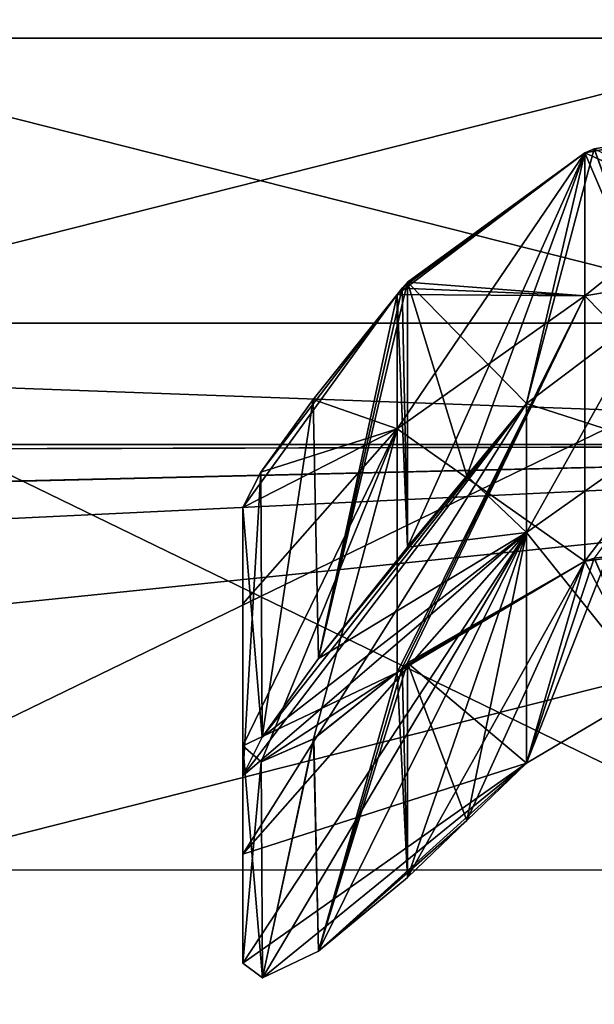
# Model space of a CAD drawing. Header units: metres. Extents: x -40 to 104, y -17 to 17.
# Tile 47 of 115: x 11.45 to 13.15, y 7.54 to 10.45. Entities that reach past the tile are written whole.
import ezdxf

# ---------------------------------------------------------------- set-up
doc = ezdxf.new("R2010")
doc.units = ezdxf.units.M
doc.layers.add('solid_122529', color=7, linetype='CONTINUOUS')

msp = doc.modelspace()

# ---------------------------------------------------------------- linework, layer by layer
at = {"layer": 'solid_122529'}
for points in [[(16, 11.258329, -6.500001), (16, 9.192387, -9.192389), (-40.5, 11.257812, -6.50054)], [(16, 11.258329, 6.500001), (-40.5, 11.257812, 6.50054), (-40.5, 9.192948, 9.191648)], [(16, 9.192387, 9.192389), (16, 11.258329, 6.500001), (-40.5, 9.192948, 9.191648)], [(16, 11.258329, 1093.5), (16, 9.192387, 1090.807617), (-40.5, 11.257812, 1093.499512)], [(16, 11.258329, 1106.5), (-40.5, 11.257812, 1106.500488), (-40.5, 9.192948, 1109.19165)], [(16, 9.192387, 1109.192383), (16, 11.258329, 1106.5), (-40.5, 9.192948, 1109.19165)], [(16, 9.192387, -9.192389), (-40.5, 9.192948, -9.191648), (-40.5, 11.257812, -6.50054)], [(16, 9.192387, 1090.807617), (-40.5, 9.192948, 1090.80835), (-40.5, 11.257812, 1093.499512)], [(13.828889, 10.393126, 1.494306), (10.5, 10.39292, 1.495167), (10.5, 10.39292, -1.495167)], [(13.828889, 9.551136, 4.361857), (10.5, 10.39292, 1.495167), (13.828889, 10.393126, 1.494306)], [(13.828889, 10.393126, -1.494306), (10.5, 10.39292, -1.495167), (10.5, 9.55102, -4.361573)], [(13.828889, 10.393126, 1.494306), (10.5, 10.39292, -1.495167), (13.828889, 10.393126, -1.494306)], [(13.828889, 10.393126, -1.494306), (10.5, 9.55102, -4.361573), (13.828889, 9.551136, -4.361857)], [(10.5, 9.55102, 1095.638428), (13.828889, 9.551136, 1095.638184), (13.828889, 10.393126, 1098.505737)], [(10.5, 10.39292, 1098.504883), (13.828889, 10.393126, 1098.505737), (13.828889, 10.393126, 1101.494263)], [(10.5, 10.39292, 1098.504883), (10.5, 9.55102, 1095.638428), (13.828889, 10.393126, 1098.505737)], [(10.5, 10.39292, 1101.495117), (13.828889, 10.393126, 1101.494263), (13.828889, 9.551136, 1104.361816)], [(10.5, 10.39292, 1101.495117), (10.5, 10.39292, 1098.504883), (13.828889, 10.393126, 1101.494263)], [(13.828889, 9.551136, 4.361857), (10.5, 9.55102, 4.361573), (10.5, 10.39292, 1.495167)], [(10.5, 9.55102, 1104.361572), (10.5, 10.39292, 1101.495117), (13.828889, 9.551136, 1104.361816)], [(13.805645, 10.177287, 1101.196777), (13.123723, 10.054189, 1101.2146), (13.123739, 9.63166, 1103.129517)], [(13.151624, 10.066072, 1101.213867), (13.123723, 10.054189, 1101.2146), (13.805645, 10.177287, 1101.196777)], [(13.805645, 10.177287, 1.19674), (13.123723, 10.054189, 1.214597), (13.123739, 9.63166, 3.129511)], [(13.151624, 10.066072, 1.213866), (13.123723, 10.054189, 1.214597), (13.805645, 10.177287, 1.19674)], [(13.805645, 10.177287, 1101.196777), (13.123739, 9.63166, 1103.129517), (13.805773, 9.745878, 1103.166626)], [(13.805645, 10.177287, 1.19674), (13.123739, 9.63166, 3.129511), (13.805773, 9.745878, 3.166623)], [(13.321847, 9.592286, 1101.209351), (13.151624, 10.066072, 1101.213867), (13.805645, 10.177287, 1101.196777)], [(13.321847, 9.592286, 1.209409), (13.151624, 10.066072, 1.213866), (13.805645, 10.177287, 1.19674)], [(12.951815, 9.313337, 1101.219116), (13.123723, 10.054189, 1101.2146), (13.151624, 10.066072, 1101.213867)], [(13.321847, 9.592286, 1101.209351), (12.951815, 9.313337, 1101.219116), (13.151624, 10.066072, 1101.213867)], [(12.951815, 9.313337, 1.219098), (13.123723, 10.054189, 1.214597), (13.151624, 10.066072, 1.213866)], [(13.321847, 9.592286, 1.209409), (12.951815, 9.313337, 1.219098), (13.151624, 10.066072, 1.213866)], [(13.152021, 10.066235, 1098.786133), (13.805773, 9.745875, 1096.833374), (13.12372, 10.054186, 1098.7854)], [(13.321846, 9.592287, 1098.790649), (13.152021, 10.066235, 1098.786133), (13.12372, 10.054186, 1098.7854)], [(13.152021, 10.066235, -1.213856), (13.805773, 9.745875, -3.166632), (13.12372, 10.054186, -1.214597)], [(13.321846, 9.592287, -1.209409), (13.152021, 10.066235, -1.213856), (13.12372, 10.054186, -1.214597)], [(13.123723, 10.054189, 1101.2146), (12.568792, 9.635983, 1101.230103), (12.568792, 9.238735, 1103.001831)], [(13.123723, 10.054189, 1101.2146), (12.584155, 9.654291, 1101.229004), (12.568792, 9.635983, 1101.230103)], [(13.123739, 9.63166, 1103.129517), (13.123723, 10.054189, 1101.2146), (12.568792, 9.238735, 1103.001831)], [(13.123723, 10.054189, 1.214597), (12.568792, 9.635983, 1.230101), (12.568792, 9.238735, 3.001847)], [(13.123723, 10.054189, 1.214597), (12.584155, 9.654291, 1.228975), (12.568792, 9.635983, 1.230101)], [(13.123739, 9.63166, 3.129511), (13.123723, 10.054189, 1.214597), (12.568792, 9.238735, 3.001847)], [(13.123723, 10.054189, 1101.2146), (12.59992, 9.672426, 1101.228271), (12.584155, 9.654291, 1101.229004)], [(13.123723, 10.054189, 1.214597), (12.59992, 9.672426, 1.228313), (12.584155, 9.654291, 1.228975)], [(12.59992, 8.888951, 1101.228271), (12.59992, 9.672426, 1101.228271), (13.123723, 10.054189, 1101.2146)], [(12.59992, 8.888951, 1101.228271), (13.123723, 10.054189, 1101.2146), (12.774865, 9.099996, 1101.223755)], [(12.59992, 8.888951, 1.228313), (12.59992, 9.672426, 1.228313), (13.123723, 10.054189, 1.214597)], [(12.59992, 8.888951, 1.228313), (13.123723, 10.054189, 1.214597), (12.774865, 9.099996, 1.223732)], [(12.59992, 9.672426, 1098.771729), (13.12372, 10.054186, 1098.7854), (13.123739, 9.631656, 1096.870483)], [(12.951815, 9.313337, 1098.780884), (13.12372, 10.054186, 1098.7854), (12.59992, 9.672426, 1098.771729)], [(12.59992, 9.672426, -1.228313), (13.12372, 10.054186, -1.214597), (13.123739, 9.631656, -3.12952)], [(12.951815, 9.313337, -1.219098), (13.12372, 10.054186, -1.214597), (12.59992, 9.672426, -1.228313)], [(12.774865, 9.099996, 1101.223755), (13.123723, 10.054189, 1101.2146), (12.951815, 9.313337, 1101.219116)], [(12.774865, 9.099996, 1.223732), (13.123723, 10.054189, 1.214597), (12.951815, 9.313337, 1.219098)], [(13.321846, 9.592287, 1098.790649), (13.12372, 10.054186, 1098.7854), (12.951815, 9.313337, 1098.780884)], [(13.321846, 9.592287, -1.209409), (13.12372, 10.054186, -1.214597), (12.951815, 9.313337, -1.219098)], [(13.805773, 9.745875, 1096.833374), (13.123739, 9.631656, 1096.870483), (13.12372, 10.054186, 1098.7854)], [(13.805773, 9.745875, -3.166632), (13.123739, 9.631656, -3.12952), (13.12372, 10.054186, -1.214597)], [(13.805773, 9.745878, 1103.166626), (13.123739, 9.63166, 1103.129517), (13.12372, 8.847929, 1104.927124)], [(13.152021, 8.857242, 1104.934814), (13.805773, 9.745878, 1103.166626), (13.12372, 8.847929, 1104.927124)], [(13.805773, 9.745878, 3.166623), (13.123739, 9.63166, 3.129511), (13.12372, 8.847929, 4.927073)], [(13.152021, 8.857242, 4.934754), (13.805773, 9.745878, 3.166623), (13.12372, 8.847929, 4.927073)], [(13.805645, 8.937024, 1094.986084), (13.123739, 9.631656, 1096.870483), (13.805773, 9.745875, 1096.833374)], [(13.805645, 8.937024, -5.013876), (13.123739, 9.631656, -3.12952), (13.805773, 9.745875, -3.166632)], [(12.336841, 8.560003, 1101.311279), (12.584155, 9.654291, 1101.229004), (12.59992, 9.672426, 1101.228271)], [(12.336841, 8.560003, 1101.311279), (12.59992, 9.672426, 1101.228271), (12.59992, 8.888951, 1101.228271)], [(12.336841, 8.560003, 1.311331), (12.584155, 9.654291, 1.228975), (12.59992, 9.672426, 1.228313)], [(12.336841, 8.560003, 1.311331), (12.59992, 9.672426, 1.228313), (12.59992, 8.888951, 1.228313)], [(12.584159, 9.654295, 1098.770996), (12.59992, 9.672426, 1098.771729), (13.123739, 9.631656, 1096.870483)], [(12.59992, 8.888951, 1098.771729), (12.59992, 9.672426, 1098.771729), (12.584159, 9.654295, 1098.770996)], [(12.584159, 9.654295, -1.228975), (12.59992, 9.672426, -1.228313), (13.123739, 9.631656, -3.12952)], [(12.59992, 8.888951, -1.228313), (12.59992, 9.672426, -1.228313), (12.584159, 9.654295, -1.228975)], [(12.774848, 9.099975, 1098.776245), (12.59992, 9.672426, 1098.771729), (12.59992, 8.888951, 1098.771729)], [(12.951815, 9.313337, 1098.780884), (12.59992, 9.672426, 1098.771729), (12.774848, 9.099975, 1098.776245)], [(12.774848, 9.099975, -1.223732), (12.59992, 9.672426, -1.228313), (12.59992, 8.888951, -1.228313)], [(12.951815, 9.313337, -1.219098), (12.59992, 9.672426, -1.228313), (12.774848, 9.099975, -1.223732)], [(12.568792, 9.635983, 1101.230103), (12.165913, 9.110693, 1101.504272), (12.113009, 9.006707, 1101.728149)], [(12.568792, 9.238735, 1103.001831), (12.568792, 9.635983, 1101.230103), (12.113009, 9.006707, 1101.728149)], [(12.568792, 9.635983, 1.230101), (12.165913, 9.110693, 1.5043), (12.113009, 9.006707, 1.728142)], [(12.568792, 9.238735, 3.001847), (12.568792, 9.635983, 1.230101), (12.113009, 9.006707, 1.728142)], [(12.568792, 9.635983, 1101.230103), (12.321183, 9.325837, 1101.322144), (12.165913, 9.110693, 1101.504272)], [(12.568792, 9.635983, 1.230101), (12.321183, 9.325837, 1.32214), (12.165913, 9.110693, 1.5043)], [(12.321079, 9.325702, 1098.677734), (12.568792, 9.635983, 1098.769897), (12.568792, 9.238735, 1096.998169)], [(12.337031, 8.560252, 1098.688843), (12.568792, 9.635983, 1098.769897), (12.321079, 9.325702, 1098.677734)], [(12.321079, 9.325702, -1.322214), (12.568792, 9.635983, -1.230101), (12.568792, 9.238735, -3.001847)], [(12.337031, 8.560252, -1.311205), (12.568792, 9.635983, -1.230101), (12.321079, 9.325702, -1.322214)], [(12.336841, 8.560003, 1101.311279), (12.321183, 9.325837, 1101.322144), (12.568792, 9.635983, 1101.230103)], [(12.336841, 8.560003, 1.311331), (12.321183, 9.325837, 1.32214), (12.568792, 9.635983, 1.230101)], [(12.336841, 8.560003, 1101.311279), (12.568792, 9.635983, 1101.230103), (12.584155, 9.654291, 1101.229004)], [(12.336841, 8.560003, 1.311331), (12.568792, 9.635983, 1.230101), (12.584155, 9.654291, 1.228975)], [(12.337031, 8.560252, 1098.688843), (12.59992, 8.888951, 1098.771729), (12.568792, 9.635983, 1098.769897)], [(12.337031, 8.560252, -1.311205), (12.59992, 8.888951, -1.228313), (12.568792, 9.635983, -1.230101)], [(12.584159, 9.654295, 1098.770996), (13.123739, 9.631656, 1096.870483), (12.568792, 9.635983, 1098.769897)], [(12.59992, 8.888951, 1098.771729), (12.584159, 9.654295, 1098.770996), (12.568792, 9.635983, 1098.769897)], [(12.584159, 9.654295, -1.228975), (13.123739, 9.631656, -3.12952), (12.568792, 9.635983, -1.230101)], [(12.59992, 8.888951, -1.228313), (12.584159, 9.654295, -1.228975), (12.568792, 9.635983, -1.230101)], [(13.123739, 9.631656, 1096.870483), (12.568792, 9.238735, 1096.998169), (12.568792, 9.635983, 1098.769897)], [(13.123739, 9.631656, -3.12952), (12.568792, 9.238735, -3.001847), (12.568792, 9.635983, -1.230101)], [(13.123739, 9.63166, 1103.129517), (12.568792, 9.238735, 1103.001831), (12.568792, 8.518709, 1104.668701)], [(12.584159, 8.532862, 1104.68042), (13.123739, 9.63166, 1103.129517), (12.568792, 8.518709, 1104.668701)], [(13.123739, 9.63166, 3.129511), (12.568792, 9.238735, 3.001847), (12.568792, 8.518709, 4.668716)], [(12.584159, 8.532862, 4.680391), (13.123739, 9.63166, 3.129511), (12.568792, 8.518709, 4.668716)], [(13.123739, 9.631656, 1096.870483), (13.123723, 8.847932, 1095.072876), (12.568792, 9.238735, 1096.998169)], [(13.123739, 9.631656, -3.12952), (13.123723, 8.847932, -4.927074), (12.568792, 9.238735, -3.001847)], [(12.584159, 8.532862, 1104.68042), (12.59992, 8.547141, 1104.691528), (13.123739, 9.63166, 1103.129517)], [(12.584159, 8.532862, 4.680391), (12.59992, 8.547141, 4.691583), (13.123739, 9.63166, 3.129511)], [(12.59992, 8.547141, 1104.691528), (13.12372, 8.847929, 1104.927124), (13.123739, 9.63166, 1103.129517)], [(12.59992, 8.547141, 4.691583), (13.12372, 8.847929, 4.927073), (13.123739, 9.63166, 3.129511)], [(13.805645, 8.937024, 1094.986084), (13.123723, 8.847932, 1095.072876), (13.123739, 9.631656, 1096.870483)], [(13.805645, 8.937024, -5.013876), (13.123723, 8.847932, -4.927074), (13.123739, 9.631656, -3.12952)], [(13.321846, 9.592287, 1098.790649), (12.951815, 9.313337, 1098.780884), (12.951815, 8.933072, 1097.097412)], [(13.321779, 9.195018, 1097.012329), (13.321846, 9.592287, 1098.790649), (12.951815, 8.933072, 1097.097412)], [(13.321846, 9.592287, -1.209409), (12.951815, 9.313337, -1.219098), (12.951815, 8.933072, -2.902531)], [(13.321779, 9.195018, -2.987649), (13.321846, 9.592287, -1.209409), (12.951815, 8.933072, -2.902531)], [(13.321779, 9.195022, 1102.987671), (12.951815, 9.313337, 1101.219116), (13.321847, 9.592286, 1101.209351)], [(13.321779, 9.195022, 2.987638), (12.951815, 9.313337, 1.219098), (13.321847, 9.592286, 1.209409)], [(13.828889, 7.93537, 6.876038), (10.5, 9.55102, 4.361573), (13.828889, 9.551136, 4.361857)], [(13.828889, 9.551136, -4.361857), (10.5, 9.55102, -4.361573), (10.5, 7.935764, -6.875546)], [(13.828889, 9.551136, -4.361857), (10.5, 7.935764, -6.875546), (13.828889, 7.93537, -6.876038)], [(10.5, 7.935764, 1093.124512), (13.828889, 7.93537, 1093.123901), (13.828889, 9.551136, 1095.638184)], [(10.5, 9.55102, 1095.638428), (10.5, 7.935764, 1093.124512), (13.828889, 9.551136, 1095.638184)], [(10.5, 9.55102, 1104.361572), (13.828889, 9.551136, 1104.361816), (13.828889, 7.93537, 1106.876099)], [(13.828889, 7.93537, 6.876038), (10.5, 7.935764, 6.875546), (10.5, 9.55102, 4.361573)], [(10.5, 7.935764, 1106.875488), (10.5, 9.55102, 1104.361572), (13.828889, 7.93537, 1106.876099)], [(12.951815, 9.313337, 1098.780884), (12.113009, 8.2133, 1098.271851), (12.113009, 7.982447, 1097.406738)], [(12.170318, 8.328243, 1098.504272), (12.113009, 8.2133, 1098.271851), (12.951815, 9.313337, 1098.780884)], [(12.951815, 8.933072, 1097.097412), (12.951815, 9.313337, 1098.780884), (12.113009, 7.982447, 1097.406738)], [(12.951815, 9.313337, -1.219098), (12.113009, 8.2133, -1.728142), (12.113009, 7.982447, -2.593321)], [(12.170318, 8.328243, -1.49571), (12.113009, 8.2133, -1.728142), (12.951815, 9.313337, -1.219098)], [(12.951815, 8.933072, -2.902531), (12.951815, 9.313337, -1.219098), (12.113009, 7.982447, -2.593321)], [(12.165854, 9.110603, 1098.495605), (12.321079, 9.325702, 1098.677734), (12.568792, 9.238735, 1096.998169)], [(12.170318, 8.328243, 1098.504272), (12.321079, 9.325702, 1098.677734), (12.165854, 9.110603, 1098.495605)], [(12.165854, 9.110603, -1.504416), (12.321079, 9.325702, -1.322214), (12.568792, 9.238735, -3.001847)], [(12.170318, 8.328243, -1.49571), (12.321079, 9.325702, -1.322214), (12.165854, 9.110603, -1.504416)], [(12.170267, 8.328165, 1101.49585), (12.165913, 9.110693, 1101.504272), (12.321183, 9.325837, 1101.322144)], [(12.170267, 8.328165, 1.495807), (12.165913, 9.110693, 1.5043), (12.321183, 9.325837, 1.32214)], [(12.170267, 8.328165, 1101.49585), (12.321183, 9.325837, 1101.322144), (12.336841, 8.560003, 1101.311279)], [(12.170267, 8.328165, 1.495807), (12.321183, 9.325837, 1.32214), (12.336841, 8.560003, 1.311331)], [(12.337031, 8.560252, 1098.688843), (12.321079, 9.325702, 1098.677734), (12.170318, 8.328243, 1098.504272)], [(12.337031, 8.560252, -1.311205), (12.321079, 9.325702, -1.322214), (12.170318, 8.328243, -1.49571)], [(12.337031, 8.560252, 1098.688843), (12.170318, 8.328243, 1098.504272), (12.951815, 9.313337, 1098.780884)], [(12.337031, 8.560252, -1.311205), (12.170318, 8.328243, -1.49571), (12.951815, 9.313337, -1.219098)], [(12.337031, 8.560252, 1098.688843), (12.951815, 9.313337, 1098.780884), (12.774848, 9.099975, 1098.776245)], [(12.337031, 8.560252, -1.311205), (12.951815, 9.313337, -1.219098), (12.774848, 9.099975, -1.223732)], [(12.774865, 9.099996, 1101.223755), (12.951815, 9.313337, 1101.219116), (12.951815, 8.933072, 1102.902588)], [(12.774865, 9.099996, 1.223732), (12.951815, 9.313337, 1.219098), (12.951815, 8.933072, 2.902531)], [(13.321779, 9.195022, 1102.987671), (12.951815, 8.933072, 1102.902588), (12.951815, 9.313337, 1101.219116)], [(13.321779, 9.195022, 2.987638), (12.951815, 8.933072, 2.902531), (12.951815, 9.313337, 1.219098)], [(12.568792, 9.238735, 1103.001831), (12.113009, 9.006707, 1101.728149), (12.113009, 8.722053, 1102.834106)], [(12.568792, 9.238735, 1103.001831), (12.113009, 8.722053, 1102.834106), (12.113009, 8.302355, 1103.895874)], [(12.166679, 8.254989, 1104.140015), (12.568792, 9.238735, 1103.001831), (12.113009, 8.302355, 1103.895874)], [(12.568792, 9.238735, 1096.998169), (12.113009, 8.302355, 1096.104126), (12.113009, 8.722181, 1097.16626)], [(12.568792, 9.238735, 1096.998169), (12.568792, 8.518709, 1095.331299), (12.113009, 8.302355, 1096.104126)], [(12.568792, 9.238735, 1096.998169), (12.113009, 8.722181, 1097.16626), (12.113009, 9.006707, 1098.271851)], [(12.165854, 9.110603, 1098.495605), (12.568792, 9.238735, 1096.998169), (12.113009, 9.006707, 1098.271851)], [(12.568792, 9.238735, 3.001847), (12.113009, 9.006707, 1.728142), (12.113009, 8.722053, 2.834152)], [(12.568792, 9.238735, 3.001847), (12.113009, 8.722053, 2.834152), (12.113009, 8.302355, 3.895913)], [(12.166679, 8.254989, 4.140068), (12.568792, 9.238735, 3.001847), (12.113009, 8.302355, 3.895913)], [(12.568792, 9.238735, -3.001847), (12.113009, 8.302355, -3.895913), (12.113009, 8.722181, -2.833762)], [(12.568792, 9.238735, -3.001847), (12.568792, 8.518709, -4.668716), (12.113009, 8.302355, -3.895913)], [(12.568792, 9.238735, -3.001847), (12.113009, 8.722181, -2.833762), (12.113009, 9.006707, -1.728142)], [(12.165854, 9.110603, -1.504416), (12.568792, 9.238735, -3.001847), (12.113009, 9.006707, -1.728142)], [(12.166679, 8.254989, 1104.140015), (12.322334, 8.32265, 1104.413574), (12.568792, 9.238735, 1103.001831)], [(12.166679, 8.254989, 4.140068), (12.322334, 8.32265, 4.413524), (12.568792, 9.238735, 3.001847)], [(12.322334, 8.32265, 1104.413574), (12.568792, 8.518709, 1104.668701), (12.568792, 9.238735, 1103.001831)], [(12.322334, 8.32265, 4.413524), (12.568792, 8.518709, 4.668716), (12.568792, 9.238735, 3.001847)], [(13.123723, 8.847932, 1095.072876), (12.568792, 8.518709, 1095.331299), (12.568792, 9.238735, 1096.998169)], [(13.123723, 8.847932, -4.927074), (12.568792, 8.518709, -4.668716), (12.568792, 9.238735, -3.001847)], [(16, 6.499997, -11.258332), (-40.5, 6.499179, -11.258723), (-40.5, 9.192948, -9.191648)], [(16, 9.192387, -9.192389), (16, 6.499997, -11.258332), (-40.5, 9.192948, -9.191648)], [(16, 9.192387, 9.192389), (-40.5, 9.192948, 9.191648), (0, 9.15, 9.234582)], [(0, 9.15, 1090.765381), (-40.5, 9.192948, 1090.80835), (16, 9.192387, 1090.807617)], [(16, 9.192387, 1109.192383), (-40.5, 9.192948, 1109.19165), (-40.5, 6.499179, 1111.258667)], [(13.321779, 9.195022, 1102.987671), (13.321846, 8.471196, 1104.65979), (12.951815, 8.933072, 1102.902588)], [(13.321779, 9.195022, 2.987638), (13.321846, 8.471196, 4.659773), (12.951815, 8.933072, 2.902531)], [(13.321779, 9.195018, 1097.012329), (12.951815, 8.933072, 1097.097412), (12.951815, 8.251217, 1095.512085)], [(13.321779, 9.195018, 1097.012329), (12.951815, 8.251217, 1095.512085), (13.321847, 8.471195, 1095.34021)], [(13.321779, 9.195018, -2.987649), (12.951815, 8.933072, -2.902531), (12.951815, 8.251217, -4.487971)], [(13.321779, 9.195018, -2.987649), (12.951815, 8.251217, -4.487971), (13.321847, 8.471195, -4.659772)], [(16, 6.499997, 1111.258301), (16, 9.192387, 1109.192383), (-40.5, 6.499179, 1111.258667)], [(2.264904, 8.864511, 9.508967), (16, 9.192387, 9.192389), (0, 9.15, 9.234582)], [(2.251472, 8.867946, 1090.494263), (0, 9.15, 1090.765381), (16, 9.192387, 1090.807617)], [(2.251472, 8.867946, 1090.494263), (16, 9.192387, 1090.807617), (16, 6.499997, 1088.741699)], [(2.264904, 8.864511, 9.508967), (4.431393, 8.004786, 10.243212), (16, 9.192387, 9.192389)], [(4.431393, 8.004786, 10.243212), (6.215284, 6.716105, 11.130766), (16, 9.192387, 9.192389)], [(6.215284, 6.716105, 11.130766), (16, 6.499997, 11.258332), (16, 9.192387, 9.192389)], [(12.165913, 9.110693, 1101.504272), (12.113009, 8.2133, 1101.728149), (12.113009, 9.006707, 1101.728149)], [(12.170267, 8.328165, 1101.49585), (12.113009, 8.2133, 1101.728149), (12.165913, 9.110693, 1101.504272)], [(12.165913, 9.110693, 1.5043), (12.113009, 8.2133, 1.728142), (12.113009, 9.006707, 1.728142)], [(12.170267, 8.328165, 1.495807), (12.113009, 8.2133, 1.728142), (12.165913, 9.110693, 1.5043)], [(12.170318, 8.328243, 1098.504272), (12.165854, 9.110603, 1098.495605), (12.113009, 9.006707, 1098.271851)], [(12.170318, 8.328243, -1.49571), (12.165854, 9.110603, -1.504416), (12.113009, 9.006707, -1.728142)], [(12.774848, 9.099975, 1098.776245), (12.59992, 8.888951, 1098.771729), (12.337031, 8.560252, 1098.688843)], [(12.774848, 9.099975, -1.223732), (12.59992, 8.888951, -1.228313), (12.337031, 8.560252, -1.311205)], [(12.59992, 8.888951, 1101.228271), (12.774865, 9.099996, 1101.223755), (12.951815, 8.933072, 1102.902588)], [(12.59992, 8.888951, 1.228313), (12.774865, 9.099996, 1.223732), (12.951815, 8.933072, 2.902531)], [(12.113009, 9.006707, 1101.728149), (12.113009, 8.2133, 1101.728149), (12.113009, 7.982259, 1102.593872)], [(12.113009, 8.722053, 1102.834106), (12.113009, 9.006707, 1101.728149), (12.113009, 7.982259, 1102.593872)], [(12.113009, 9.006707, 1098.271851), (12.113009, 8.722181, 1097.16626), (12.113009, 8.2133, 1098.271851)], [(12.170318, 8.328243, 1098.504272), (12.113009, 9.006707, 1098.271851), (12.113009, 8.2133, 1098.271851)], [(12.113009, 9.006707, 1.728142), (12.113009, 8.2133, 1.728142), (12.113009, 7.982259, 2.593899)], [(12.113009, 8.722053, 2.834152), (12.113009, 9.006707, 1.728142), (12.113009, 7.982259, 2.593899)], [(12.113009, 9.006707, -1.728142), (12.113009, 8.722181, -2.833762), (12.113009, 8.2133, -1.728142)], [(12.170318, 8.328243, -1.49571), (12.113009, 9.006707, -1.728142), (12.113009, 8.2133, -1.728142)], [(12.951815, 8.933072, 1102.902588), (12.113009, 7.982259, 1102.593872), (12.113009, 8.2133, 1101.728149)], [(12.951815, 8.933072, 1102.902588), (12.951815, 8.251217, 1104.487915), (12.113009, 7.982259, 1102.593872)], [(12.170267, 8.328165, 1101.49585), (12.951815, 8.933072, 1102.902588), (12.113009, 8.2133, 1101.728149)], [(12.951815, 8.933072, 1097.097412), (12.113009, 7.982447, 1097.406738), (12.113009, 7.660475, 1096.570435)], [(12.171475, 7.617017, 1096.312012), (12.951815, 8.933072, 1097.097412), (12.113009, 7.660475, 1096.570435)], [(12.951815, 8.933072, 2.902531), (12.113009, 7.982259, 2.593899), (12.113009, 8.2133, 1.728142)], [(12.951815, 8.933072, 2.902531), (12.951815, 8.251217, 4.487971), (12.113009, 7.982259, 2.593899)], [(12.170267, 8.328165, 1.495807), (12.951815, 8.933072, 2.902531), (12.113009, 8.2133, 1.728142)], [(12.951815, 8.933072, -2.902531), (12.113009, 7.982447, -2.593321), (12.113009, 7.660475, -3.42956)], [(12.171475, 7.617017, -3.687998), (12.951815, 8.933072, -2.902531), (12.113009, 7.660475, -3.42956)], [(12.170267, 8.328165, 1101.49585), (12.336841, 8.560003, 1101.311279), (12.951815, 8.933072, 1102.902588)], [(12.170267, 8.328165, 1.495807), (12.336841, 8.560003, 1.311331), (12.951815, 8.933072, 2.902531)], [(12.171475, 7.617017, 1096.312012), (12.336622, 7.695836, 1096.029663), (12.951815, 8.933072, 1097.097412)], [(12.171475, 7.617017, -3.687998), (12.336622, 7.695836, -3.970279), (12.951815, 8.933072, -2.902531)], [(12.336622, 7.695836, 1096.029663), (12.59992, 7.913297, 1095.768921), (12.951815, 8.933072, 1097.097412)], [(12.336622, 7.695836, -3.970279), (12.59992, 7.913297, -4.231068), (12.951815, 8.933072, -2.902531)], [(12.336841, 8.560003, 1101.311279), (12.59992, 8.888951, 1101.228271), (12.951815, 8.933072, 1102.902588)], [(12.336841, 8.560003, 1.311331), (12.59992, 8.888951, 1.228313), (12.951815, 8.933072, 2.902531)], [(12.59992, 7.913297, 1095.768921), (12.774865, 8.081343, 1095.641235), (12.951815, 8.933072, 1097.097412)], [(12.59992, 7.913297, -4.231068), (12.774865, 8.081343, -4.358823), (12.951815, 8.933072, -2.902531)], [(12.774865, 8.081343, 1095.641235), (12.951815, 8.251217, 1095.512085), (12.951815, 8.933072, 1097.097412)], [(12.774865, 8.081343, -4.358823), (12.951815, 8.251217, -4.487971), (12.951815, 8.933072, -2.902531)], [(13.321846, 8.471196, 1104.65979), (12.951815, 8.251217, 1104.487915), (12.951815, 8.933072, 1102.902588)], [(13.321846, 8.471196, 4.659773), (12.951815, 8.251217, 4.487971), (12.951815, 8.933072, 2.902531)], [(13.151624, 8.857116, 1095.065308), (13.123723, 8.847932, 1095.072876), (13.805645, 8.937024, 1094.986084)], [(13.151624, 8.857116, -4.93465), (13.123723, 8.847932, -4.927074), (13.805645, 8.937024, -5.013876)], [(13.321847, 8.471195, 1095.34021), (13.151624, 8.857116, 1095.065308), (13.805645, 8.937024, 1094.986084)], [(13.321847, 8.471195, -4.659772), (13.151624, 8.857116, -4.93465), (13.805645, 8.937024, -5.013876)], [(4.409133, 8.017077, 1089.766357), (2.251472, 8.867946, 1090.494263), (16, 6.499997, 1088.741699)], [(13.123723, 8.847932, 1095.072876), (12.584155, 8.532859, 1095.31958), (12.568792, 8.518709, 1095.331299)], [(13.123723, 8.847932, -4.927074), (12.584155, 8.532859, -4.680388), (12.568792, 8.518709, -4.668716)], [(13.123723, 8.847932, 1095.072876), (12.59992, 8.547141, 1095.308472), (12.584155, 8.532859, 1095.31958)], [(13.123723, 8.847932, -4.927074), (12.59992, 8.547141, -4.691583), (12.584155, 8.532859, -4.680388)], [(12.59992, 7.913297, 1095.768921), (12.59992, 8.547141, 1095.308472), (13.123723, 8.847932, 1095.072876)], [(12.59992, 7.913297, 1095.768921), (13.123723, 8.847932, 1095.072876), (12.774865, 8.081343, 1095.641235)], [(12.59992, 7.913297, -4.231068), (12.59992, 8.547141, -4.691583), (13.123723, 8.847932, -4.927074)], [(12.59992, 7.913297, -4.231068), (13.123723, 8.847932, -4.927074), (12.774865, 8.081343, -4.358823)], [(12.951815, 8.251217, 1104.487915), (13.12372, 8.847929, 1104.927124), (12.59992, 8.547141, 1104.691528)], [(12.951815, 8.251217, 4.487971), (13.12372, 8.847929, 4.927073), (12.59992, 8.547141, 4.691583)], [(12.774865, 8.081343, 1095.641235), (13.123723, 8.847932, 1095.072876), (12.951815, 8.251217, 1095.512085)], [(12.774865, 8.081343, -4.358823), (13.123723, 8.847932, -4.927074), (12.951815, 8.251217, -4.487971)], [(12.951815, 8.251217, 1095.512085), (13.123723, 8.847932, 1095.072876), (13.151624, 8.857116, 1095.065308)], [(13.321847, 8.471195, 1095.34021), (12.951815, 8.251217, 1095.512085), (13.151624, 8.857116, 1095.065308)], [(12.951815, 8.251217, -4.487971), (13.123723, 8.847932, -4.927074), (13.151624, 8.857116, -4.93465)], [(13.321847, 8.471195, -4.659772), (12.951815, 8.251217, -4.487971), (13.151624, 8.857116, -4.93465)], [(13.321846, 8.471196, 1104.65979), (13.12372, 8.847929, 1104.927124), (12.951815, 8.251217, 1104.487915)], [(13.321846, 8.471196, 4.659773), (13.12372, 8.847929, 4.927073), (12.951815, 8.251217, 4.487971)], [(13.321846, 8.471196, 1104.65979), (13.152021, 8.857242, 1104.934814), (13.12372, 8.847929, 1104.927124)], [(13.321846, 8.471196, 4.659773), (13.152021, 8.857242, 4.934754), (13.12372, 8.847929, 4.927073)], [(12.113009, 8.722181, 1097.16626), (12.113009, 7.982447, 1097.406738), (12.113009, 8.2133, 1098.271851)], [(12.113009, 8.722181, 1097.16626), (12.113009, 7.660475, 1096.570435), (12.113009, 7.982447, 1097.406738)], [(12.113009, 8.722181, 1097.16626), (12.113009, 8.302355, 1096.104126), (12.113009, 7.660475, 1096.570435)], [(12.113009, 8.722181, -2.833762), (12.113009, 7.982447, -2.593321), (12.113009, 8.2133, -1.728142)], [(12.113009, 8.722181, -2.833762), (12.113009, 7.660475, -3.42956), (12.113009, 7.982447, -2.593321)], [(12.113009, 8.722181, -2.833762), (12.113009, 8.302355, -3.895913), (12.113009, 7.660475, -3.42956)], [(12.113009, 8.722053, 1102.834106), (12.113009, 7.982259, 1102.593872), (12.113009, 7.660475, 1103.429565)], [(12.113009, 8.302355, 1103.895874), (12.113009, 8.722053, 1102.834106), (12.113009, 7.660475, 1103.429565)], [(12.113009, 8.722053, 2.834152), (12.113009, 7.982259, 2.593899), (12.113009, 7.660475, 3.42956)], [(12.113009, 8.302355, 3.895913), (12.113009, 8.722053, 2.834152), (12.113009, 7.660475, 3.42956)], [(12.336622, 7.695836, 1096.029663), (12.584155, 8.532859, 1095.31958), (12.59992, 8.547141, 1095.308472)], [(12.336622, 7.695836, 1096.029663), (12.59992, 8.547141, 1095.308472), (12.59992, 7.913297, 1095.768921)], [(12.336622, 7.695836, -3.970279), (12.584155, 8.532859, -4.680388), (12.59992, 8.547141, -4.691583)], [(12.336622, 7.695836, -3.970279), (12.59992, 8.547141, -4.691583), (12.59992, 7.913297, -4.231068)], [(12.336622, 7.695836, 1096.029663), (12.568792, 8.518709, 1095.331299), (12.584155, 8.532859, 1095.31958)], [(12.336622, 7.695836, -3.970279), (12.568792, 8.518709, -4.668716), (12.584155, 8.532859, -4.680388)], [(12.59992, 7.913297, 1104.231079), (12.584159, 8.532862, 1104.68042), (12.568792, 8.518709, 1104.668701)], [(12.59992, 7.913297, 4.231068), (12.584159, 8.532862, 4.680391), (12.568792, 8.518709, 4.668716)], [(12.59992, 7.913297, 1104.231079), (12.59992, 8.547141, 1104.691528), (12.584159, 8.532862, 1104.68042)], [(12.59992, 7.913297, 4.231068), (12.59992, 8.547141, 4.691583), (12.584159, 8.532862, 4.680391)], [(12.774848, 8.081326, 1104.358765), (12.59992, 8.547141, 1104.691528), (12.59992, 7.913297, 1104.231079)], [(12.951815, 8.251217, 1104.487915), (12.59992, 8.547141, 1104.691528), (12.774848, 8.081326, 1104.358765)], [(12.774848, 8.081326, 4.35881), (12.59992, 8.547141, 4.691583), (12.59992, 7.913297, 4.231068)], [(12.951815, 8.251217, 4.487971), (12.59992, 8.547141, 4.691583), (12.774848, 8.081326, 4.35881)], [(12.568792, 8.518709, 1095.331299), (12.166738, 8.254972, 1095.859863), (12.113009, 8.302355, 1096.104126)], [(12.568792, 8.518709, -4.668716), (12.166738, 8.254972, -4.140197), (12.113009, 8.302355, -3.895913)], [(12.568792, 8.518709, 1095.331299), (12.322423, 8.322682, 1095.586426), (12.166738, 8.254972, 1095.859863)], [(12.568792, 8.518709, -4.668716), (12.322423, 8.322682, -4.413627), (12.166738, 8.254972, -4.140197)], [(12.336622, 7.695836, 1103.970337), (12.568792, 8.518709, 1104.668701), (12.322334, 8.32265, 1104.413574)], [(12.336622, 7.695836, 3.970279), (12.568792, 8.518709, 4.668716), (12.322334, 8.32265, 4.413524)], [(12.336622, 7.695836, 1096.029663), (12.322423, 8.322682, 1095.586426), (12.568792, 8.518709, 1095.331299)], [(12.336622, 7.695836, -3.970279), (12.322423, 8.322682, -4.413627), (12.568792, 8.518709, -4.668716)], [(12.336622, 7.695836, 1103.970337), (12.59992, 7.913297, 1104.231079), (12.568792, 8.518709, 1104.668701)], [(12.336622, 7.695836, 3.970279), (12.59992, 7.913297, 4.231068), (12.568792, 8.518709, 4.668716)], [(12.171475, 7.617017, 1103.687988), (12.322334, 8.32265, 1104.413574), (12.166679, 8.254989, 1104.140015)], [(12.171475, 7.617017, 3.687998), (12.322334, 8.32265, 4.413524), (12.166679, 8.254989, 4.140068)], [(12.171475, 7.617017, 1096.312012), (12.166738, 8.254972, 1095.859863), (12.322423, 8.322682, 1095.586426)], [(12.171475, 7.617017, -3.687998), (12.166738, 8.254972, -4.140197), (12.322423, 8.322682, -4.413627)], [(12.171475, 7.617017, 1096.312012), (12.322423, 8.322682, 1095.586426), (12.336622, 7.695836, 1096.029663)], [(12.171475, 7.617017, -3.687998), (12.322423, 8.322682, -4.413627), (12.336622, 7.695836, -3.970279)], [(12.336622, 7.695836, 1103.970337), (12.322334, 8.32265, 1104.413574), (12.171475, 7.617017, 1103.687988)], [(12.336622, 7.695836, 3.970279), (12.322334, 8.32265, 4.413524), (12.171475, 7.617017, 3.687998)], [(12.171475, 7.617017, 1103.687988), (12.113009, 8.302355, 1103.895874), (12.113009, 7.660475, 1103.429565)], [(12.171475, 7.617017, 1103.687988), (12.166679, 8.254989, 1104.140015), (12.113009, 8.302355, 1103.895874)], [(12.166738, 8.254972, 1095.859863), (12.113009, 7.660475, 1096.570435), (12.113009, 8.302355, 1096.104126)], [(12.171475, 7.617017, 3.687998), (12.113009, 8.302355, 3.895913), (12.113009, 7.660475, 3.42956)], [(12.171475, 7.617017, 3.687998), (12.166679, 8.254989, 4.140068), (12.113009, 8.302355, 3.895913)], [(12.166738, 8.254972, -4.140197), (12.113009, 7.660475, -3.42956), (12.113009, 8.302355, -3.895913)], [(12.171475, 7.617017, 1096.312012), (12.113009, 7.660475, 1096.570435), (12.166738, 8.254972, 1095.859863)], [(12.171475, 7.617017, -3.687998), (12.113009, 7.660475, -3.42956), (12.166738, 8.254972, -4.140197)], [(12.951815, 8.251217, 1104.487915), (12.113009, 7.660475, 1103.429565), (12.113009, 7.982259, 1102.593872)], [(12.171475, 7.617017, 1103.687988), (12.113009, 7.660475, 1103.429565), (12.951815, 8.251217, 1104.487915)], [(12.951815, 8.251217, 4.487971), (12.113009, 7.660475, 3.42956), (12.113009, 7.982259, 2.593899)], [(12.171475, 7.617017, 3.687998), (12.113009, 7.660475, 3.42956), (12.951815, 8.251217, 4.487971)], [(12.336622, 7.695836, 1103.970337), (12.171475, 7.617017, 1103.687988), (12.951815, 8.251217, 1104.487915)], [(12.336622, 7.695836, 3.970279), (12.171475, 7.617017, 3.687998), (12.951815, 8.251217, 4.487971)], [(12.336622, 7.695836, 1103.970337), (12.951815, 8.251217, 1104.487915), (12.774848, 8.081326, 1104.358765)], [(12.336622, 7.695836, 3.970279), (12.951815, 8.251217, 4.487971), (12.774848, 8.081326, 4.35881)], [(12.774848, 8.081326, 1104.358765), (12.59992, 7.913297, 1104.231079), (12.336622, 7.695836, 1103.970337)], [(12.774848, 8.081326, 4.35881), (12.59992, 7.913297, 4.231068), (12.336622, 7.695836, 3.970279)], [(6.192521, 6.737092, 1088.881958), (4.409133, 8.017077, 1089.766357), (16, 6.499997, 1088.741699)], [(13.828889, 5.676729, 8.833162), (10.5, 5.675944, 8.833496), (10.5, 7.935764, 6.875546)], [(13.828889, 5.676729, 8.833162), (10.5, 7.935764, 6.875546), (13.828889, 7.93537, 6.876038)], [(13.828889, 7.93537, -6.876038), (10.5, 7.935764, -6.875546), (10.5, 5.675944, -8.833496)], [(10.5, 7.935764, 1093.124512), (10.5, 5.675944, 1091.166504), (13.828889, 7.93537, 1093.123901)], [(10.5, 7.935764, 1106.875488), (13.828889, 7.93537, 1106.876099), (13.828889, 5.676729, 1108.83313)], [(10.5, 5.675944, 1108.833496), (10.5, 7.935764, 1106.875488), (13.828889, 5.676729, 1108.83313)], [(13.828889, 7.93537, -6.876038), (10.5, 5.675944, -8.833496), (13.828889, 5.676729, -8.833162)], [(10.5, 5.675944, 1091.166504), (13.828889, 5.676729, 1091.16687), (13.828889, 7.93537, 1093.123901)], [(11.042269, 6.860634, 558.326111), (11.905275, 5.221534, 550.5), (10.425379, 7.766046, 550.5)], [(11.451614, 6.010271, 550.25), (10.425379, 7.766046, 550.5), (11.905275, 5.221534, 550.5)], [(11.041972, 6.861111, 577.673462), (10.425529, 7.765846, 585.5), (11.906002, 5.219877, 585.5)], [(11.45173, 6.010332, 585.749756), (11.906002, 5.219877, 585.5), (10.425529, 7.765846, 585.5)]]:
    msp.add_3dface(points, dxfattribs=at)

doc.saveas('drawing.dxf')
